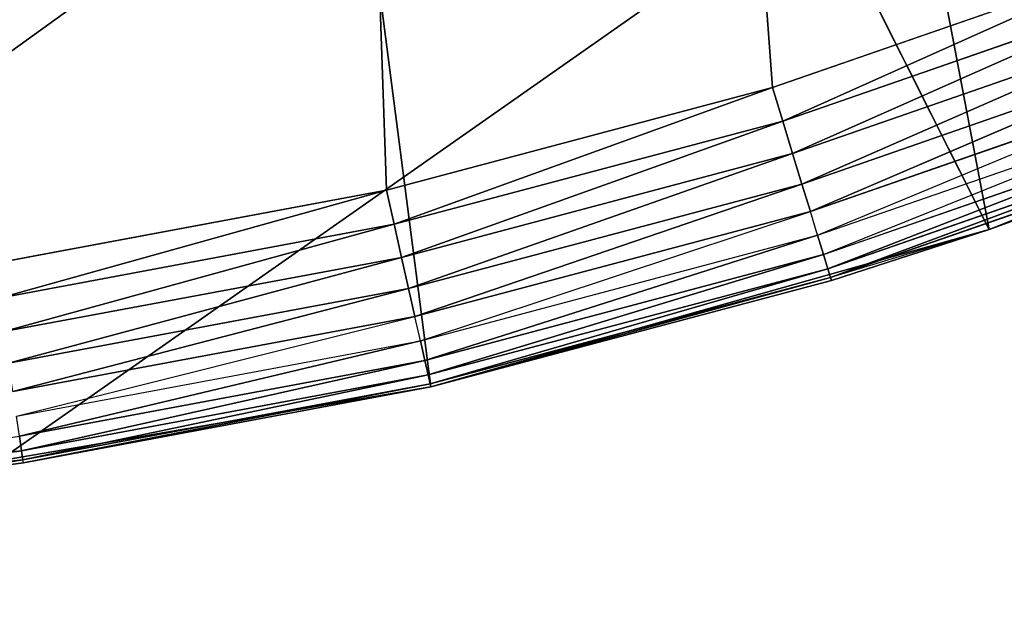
# Model space of a CAD drawing. Header units: centimetres. Extents: x 0.1 to 25.1, y 0.4 to 76.5.
# Tile 129 of 256: x 2.2053 to 2.303, y 3.2273 to 3.2859. Entities that reach past the tile are written whole.
import ezdxf

# ---------------------------------------------------------------- set-up
doc = ezdxf.new("R2010")
doc.units = ezdxf.units.CM
doc.header["$LTSCALE"] = 2.54
doc.layers.get('0').update_dxf_attribs({"true_color": 0xff5454})

# ---------------------------------------------------------------- blocks, each defined once
blk = doc.blocks.new('P__ka _azienkowa.STL')
at = {"color": 0}
for p, q in [((2.279967, 3.279162, 2.3995), (2.205288, 4.309884, 2.3995)), ((2.279967, 3.279162, 2.3995), (2.205288, 4.309884, 2.3995)), ((2.241657, 3.268998, 2.3995), (2.205288, 4.309884, 2.3995)), ((2.241657, 3.268998, 2.3995), (2.205288, 4.309884, 2.3995)), ((2.301477, 3.265082, 2.9795), (2.269288, 3.43446, 2.9795)), ((2.301477, 3.265082, 2.9795), (2.269288, 3.43446, 2.9795)), ((2.24606, 3.249489, 2.9795), (2.22409, 3.419147, 2.9795)), ((2.24606, 3.249489, 2.9795), (2.22409, 3.419147, 2.9795)), ((2.301477, 3.265082, 2.9795), (2.22409, 3.419147, 2.9795)), ((2.301477, 3.265082, 2.9795), (2.22409, 3.419147, 2.9795)), ((2.313111, 3.319168, 2.9795), (0.125, 1.785999, 2.9795)), ((2.313111, 3.319168, 2.9795), (0.125, 1.785999, 2.9795)), ((2.220506, 3.294355, 2.9795), (0.125, 1.785999, 2.9795)), ((2.220506, 3.294355, 2.9795), (0.125, 1.785999, 2.9795)), ((2.31741, 3.29216, 2.3995), (2.279967, 3.279162, 2.3995)), ((2.31741, 3.29216, 2.3995), (2.279967, 3.279162, 2.3995)), ((2.280982, 3.275841, 2.399804), (2.31741, 3.29216, 2.3995)), ((2.280982, 3.275841, 2.399804), (2.31741, 3.29216, 2.3995)), ((2.280982, 3.275841, 2.399804), (2.31867, 3.288924, 2.399804)), ((2.280982, 3.275841, 2.399804), (2.31867, 3.288924, 2.399804)), ((2.281967, 3.27262, 2.400706), (2.31867, 3.288924, 2.399804)), ((2.281967, 3.27262, 2.400706), (2.31867, 3.288924, 2.399804)), ((2.301477, 3.265082, 2.9795), (2.354961, 3.286383, 2.9795)), ((2.301477, 3.265082, 2.9795), (2.354961, 3.286383, 2.9795)), ((2.281967, 3.27262, 2.400706), (2.319893, 3.285786, 2.400706)), ((2.281967, 3.27262, 2.400706), (2.319893, 3.285786, 2.400706)), ((2.282891, 3.269599, 2.40218), (2.319893, 3.285786, 2.400706)), ((2.282891, 3.269599, 2.40218), (2.319893, 3.285786, 2.400706)), ((2.282891, 3.269599, 2.40218), (2.32104, 3.282842, 2.40218)), ((2.282891, 3.269599, 2.40218), (2.32104, 3.282842, 2.40218)), ((2.283726, 3.266868, 2.404179), (2.32104, 3.282842, 2.40218)), ((2.283726, 3.266868, 2.404179), (2.32104, 3.282842, 2.40218)), ((2.283726, 3.266868, 2.404179), (2.322077, 3.280181, 2.404179)), ((2.284447, 3.264511, 2.406644), (2.322077, 3.280181, 2.404179)), ((2.279967, 3.279162, 2.3995), (2.241657, 3.268998, 2.3995)), ((2.279967, 3.279162, 2.3995), (2.241657, 3.268998, 2.3995)), ((2.242422, 3.265611, 2.399804), (2.279967, 3.279162, 2.3995)), ((2.242422, 3.265611, 2.399804), (2.279967, 3.279162, 2.3995)), ((2.280982, 3.275841, 2.399804), (2.279967, 3.279162, 2.3995)), ((2.280982, 3.275841, 2.399804), (2.279967, 3.279162, 2.3995)), ((2.284447, 3.264511, 2.406644), (2.322972, 3.277884, 2.406644)), ((2.285031, 3.262598, 2.4095), (2.322972, 3.277884, 2.406644)), ((2.242422, 3.265611, 2.399804), (2.280982, 3.275841, 2.399804)), ((2.242422, 3.265611, 2.399804), (2.280982, 3.275841, 2.399804)), ((2.243163, 3.262326, 2.400706), (2.280982, 3.275841, 2.399804)), ((2.243163, 3.262326, 2.400706), (2.280982, 3.275841, 2.399804)), ((2.281967, 3.27262, 2.400706), (2.280982, 3.275841, 2.399804)), ((2.281967, 3.27262, 2.400706), (2.280982, 3.275841, 2.399804)), ((2.285031, 3.262598, 2.4095), (2.323698, 3.276021, 2.4095)), ((2.285462, 3.261189, 2.41266), (2.323698, 3.276021, 2.4095)), ((2.285462, 3.261189, 2.41266), (2.323698, 3.276021, 2.4095)), ((2.285462, 3.261189, 2.41266), (2.324233, 3.274648, 2.41266)), ((2.285462, 3.261189, 2.41266), (2.324233, 3.274648, 2.41266)), ((2.285726, 3.260326, 2.416027), (2.324233, 3.274648, 2.41266)), ((2.285726, 3.260326, 2.416027), (2.324233, 3.274648, 2.41266)), ((2.285726, 3.260326, 2.416027), (2.32456, 3.273808, 2.416027)), ((2.285726, 3.260326, 2.416027), (2.32456, 3.273808, 2.416027)), ((2.32456, 3.273808, 2.416027), (2.301477, 3.265082, 2.4195)), ((2.301477, 3.265082, 2.9795), (2.32467, 3.273524, 2.4195)), ((2.301477, 3.265082, 2.9795), (2.32467, 3.273524, 2.4195)), ((2.301477, 3.265082, 2.4195), (2.32467, 3.273524, 2.4195)), ((2.243163, 3.262326, 2.400706), (2.281967, 3.27262, 2.400706)), ((2.243163, 3.262326, 2.400706), (2.281967, 3.27262, 2.400706)), ((2.243859, 3.259244, 2.40218), (2.281967, 3.27262, 2.400706)), ((2.243859, 3.259244, 2.40218), (2.281967, 3.27262, 2.400706)), ((2.282891, 3.269599, 2.40218), (2.281967, 3.27262, 2.400706)), ((2.282891, 3.269599, 2.40218), (2.281967, 3.27262, 2.400706)), ((2.243859, 3.259244, 2.40218), (2.282891, 3.269599, 2.40218)), ((2.243859, 3.259244, 2.40218), (2.282891, 3.269599, 2.40218)), ((2.244487, 3.256458, 2.404179), (2.282891, 3.269599, 2.40218)), ((2.244487, 3.256458, 2.404179), (2.282891, 3.269599, 2.40218)), ((2.283726, 3.266868, 2.404179), (2.282891, 3.269599, 2.40218)), ((2.283726, 3.266868, 2.404179), (2.282891, 3.269599, 2.40218)), ((2.241657, 3.268998, 2.3995), (2.202696, 3.261726, 2.3995)), ((2.241657, 3.268998, 2.3995), (2.202696, 3.261726, 2.3995)), ((2.203205, 3.258291, 2.399804), (2.241657, 3.268998, 2.3995)), ((2.203205, 3.258291, 2.399804), (2.241657, 3.268998, 2.3995)), ((2.242422, 3.265611, 2.399804), (2.241657, 3.268998, 2.3995)), ((2.242422, 3.265611, 2.399804), (2.241657, 3.268998, 2.3995)), ((2.244487, 3.256458, 2.404179), (2.283726, 3.266868, 2.404179)), ((2.24503, 3.254053, 2.406644), (2.283726, 3.266868, 2.404179)), ((2.284447, 3.264511, 2.406644), (2.283726, 3.266868, 2.404179)), ((2.203205, 3.258291, 2.399804), (2.242422, 3.265611, 2.399804)), ((2.203205, 3.258291, 2.399804), (2.242422, 3.265611, 2.399804)), ((2.203699, 3.25496, 2.400706), (2.242422, 3.265611, 2.399804)), ((2.203699, 3.25496, 2.400706), (2.242422, 3.265611, 2.399804)), ((2.243163, 3.262326, 2.400706), (2.242422, 3.265611, 2.399804)), ((2.243163, 3.262326, 2.400706), (2.242422, 3.265611, 2.399804)), ((2.24606, 3.249489, 2.9795), (2.301477, 3.265082, 2.9795)), ((2.24606, 3.249489, 2.9795), (2.301477, 3.265082, 2.9795)), ((2.301477, 3.265082, 2.4195), (2.285726, 3.260326, 2.416027)), ((2.285815, 3.260036, 2.4195), (2.301477, 3.265082, 2.9795)), ((2.285815, 3.260036, 2.4195), (2.301477, 3.265082, 2.9795)), ((2.285815, 3.260036, 2.4195), (2.301477, 3.265082, 2.4195)), ((2.301477, 3.265082, 2.9795), (2.301477, 3.265082, 2.4195)), ((2.301477, 3.265082, 2.9795), (2.301477, 3.265082, 2.4195)), ((2.24503, 3.254053, 2.406644), (2.284447, 3.264511, 2.406644)), ((2.24547, 3.252103, 2.4095), (2.284447, 3.264511, 2.406644)), ((2.24547, 3.252103, 2.4095), (2.284447, 3.264511, 2.406644)), ((2.285031, 3.262598, 2.4095), (2.284447, 3.264511, 2.406644)), ((2.203699, 3.25496, 2.400706), (2.243163, 3.262326, 2.400706)), ((2.203699, 3.25496, 2.400706), (2.243163, 3.262326, 2.400706)), ((2.204162, 3.251834, 2.40218), (2.243163, 3.262326, 2.400706)), ((2.204162, 3.251834, 2.40218), (2.243163, 3.262326, 2.400706)), ((2.243859, 3.259244, 2.40218), (2.243163, 3.262326, 2.400706)), ((2.243859, 3.259244, 2.40218), (2.243163, 3.262326, 2.400706)), ((2.24547, 3.252103, 2.4095), (2.285031, 3.262598, 2.4095)), ((2.24547, 3.252103, 2.4095), (2.285031, 3.262598, 2.4095)), ((2.245794, 3.250666, 2.41266), (2.285031, 3.262598, 2.4095)), ((2.245794, 3.250666, 2.41266), (2.285031, 3.262598, 2.4095)), ((2.285462, 3.261189, 2.41266), (2.285031, 3.262598, 2.4095)), ((2.285462, 3.261189, 2.41266), (2.285031, 3.262598, 2.4095)), ((2.245794, 3.250666, 2.41266), (2.285462, 3.261189, 2.41266)), ((2.245794, 3.250666, 2.41266), (2.285462, 3.261189, 2.41266)), ((2.245993, 3.249785, 2.416027), (2.285462, 3.261189, 2.41266)), ((2.245993, 3.249785, 2.416027), (2.285462, 3.261189, 2.41266)), ((2.285726, 3.260326, 2.416027), (2.285462, 3.261189, 2.41266)), ((2.285726, 3.260326, 2.416027), (2.285462, 3.261189, 2.41266)), ((2.245993, 3.249785, 2.416027), (2.285726, 3.260326, 2.416027)), ((2.245993, 3.249785, 2.416027), (2.285726, 3.260326, 2.416027)), ((2.24606, 3.249489, 2.4195), (2.285726, 3.260326, 2.416027)), ((2.24606, 3.249489, 2.4195), (2.285726, 3.260326, 2.416027)), ((2.24606, 3.249489, 2.4195), (2.285815, 3.260036, 2.4195)), ((2.285815, 3.260036, 2.4195), (2.24606, 3.249489, 2.9795)), ((2.285815, 3.260036, 2.4195), (2.24606, 3.249489, 2.9795)), ((2.24606, 3.249489, 2.4195), (2.285815, 3.260036, 2.4195)), ((2.285815, 3.260036, 2.4195), (2.285726, 3.260326, 2.416027)), ((2.204162, 3.251834, 2.40218), (2.243859, 3.259244, 2.40218)), ((2.204162, 3.251834, 2.40218), (2.243859, 3.259244, 2.40218)), ((2.20458, 3.249009, 2.404179), (2.243859, 3.259244, 2.40218)), ((2.20458, 3.249009, 2.404179), (2.243859, 3.259244, 2.40218)), ((2.244487, 3.256458, 2.404179), (2.243859, 3.259244, 2.40218)), ((2.244487, 3.256458, 2.404179), (2.243859, 3.259244, 2.40218)), ((2.20458, 3.249009, 2.404179), (2.244487, 3.256458, 2.404179)), ((2.204942, 3.246571, 2.406644), (2.244487, 3.256458, 2.404179)), ((2.24503, 3.254053, 2.406644), (2.244487, 3.256458, 2.404179)), ((2.204942, 3.246571, 2.406644), (2.24503, 3.254053, 2.406644)), ((2.205235, 3.244593, 2.4095), (2.24503, 3.254053, 2.406644)), ((2.205235, 3.244593, 2.4095), (2.24503, 3.254053, 2.406644)), ((2.24547, 3.252103, 2.4095), (2.24503, 3.254053, 2.406644)), ((2.24547, 3.252103, 2.4095), (2.24503, 3.254053, 2.406644)), ((2.205235, 3.244593, 2.4095), (2.24547, 3.252103, 2.4095)), ((2.205235, 3.244593, 2.4095), (2.24547, 3.252103, 2.4095)), ((2.205451, 3.243135, 2.41266), (2.24547, 3.252103, 2.4095)), ((2.205451, 3.243135, 2.41266), (2.24547, 3.252103, 2.4095)), ((2.245794, 3.250666, 2.41266), (2.24547, 3.252103, 2.4095)), ((2.245794, 3.250666, 2.41266), (2.24547, 3.252103, 2.4095)), ((2.205451, 3.243135, 2.41266), (2.245794, 3.250666, 2.41266)), ((2.205451, 3.243135, 2.41266), (2.245794, 3.250666, 2.41266)), ((2.205583, 3.242243, 2.416027), (2.245794, 3.250666, 2.41266)), ((2.205583, 3.242243, 2.416027), (2.245794, 3.250666, 2.41266)), ((2.245993, 3.249785, 2.416027), (2.245794, 3.250666, 2.41266)), ((2.245993, 3.249785, 2.416027), (2.245794, 3.250666, 2.41266)), ((2.189316, 3.239774, 2.9795), (2.24606, 3.249489, 2.9795)), ((2.189316, 3.239774, 2.9795), (2.24606, 3.249489, 2.9795)), ((2.205583, 3.242243, 2.416027), (2.245993, 3.249785, 2.416027)), ((2.205583, 3.242243, 2.416027), (2.245993, 3.249785, 2.416027)), ((2.205628, 3.241942, 2.4195), (2.245993, 3.249785, 2.416027)), ((2.205628, 3.241942, 2.4195), (2.245993, 3.249785, 2.416027)), ((2.205628, 3.241942, 2.4195), (2.24606, 3.249489, 2.9795)), ((2.205628, 3.241942, 2.4195), (2.24606, 3.249489, 2.4195)), ((2.205628, 3.241942, 2.4195), (2.24606, 3.249489, 2.9795)), ((2.205628, 3.241942, 2.4195), (2.24606, 3.249489, 2.4195)), ((2.24606, 3.249489, 2.4195), (2.245993, 3.249785, 2.416027)), ((2.24606, 3.249489, 2.4195), (2.245993, 3.249785, 2.416027)), ((2.24606, 3.249489, 2.4195), (2.24606, 3.249489, 2.9795)), ((2.24606, 3.249489, 2.4195), (2.24606, 3.249489, 2.9795)), ((2.205451, 3.243135, 2.41266), (2.205235, 3.244593, 2.4095)), ((2.205451, 3.243135, 2.41266), (2.205235, 3.244593, 2.4095)), ((2.164658, 3.238641, 2.41266), (2.205451, 3.243135, 2.41266)), ((2.164658, 3.238641, 2.41266), (2.205451, 3.243135, 2.41266)), ((2.164723, 3.237741, 2.416027), (2.205451, 3.243135, 2.41266)), ((2.164723, 3.237741, 2.416027), (2.205451, 3.243135, 2.41266)), ((2.205583, 3.242243, 2.416027), (2.205451, 3.243135, 2.41266)), ((2.205583, 3.242243, 2.416027), (2.205451, 3.243135, 2.41266)), ((2.164723, 3.237741, 2.416027), (2.205583, 3.242243, 2.416027)), ((2.164723, 3.237741, 2.416027), (2.205583, 3.242243, 2.416027)), ((2.189316, 3.239774, 2.4195), (2.205583, 3.242243, 2.416027)), ((2.205628, 3.241942, 2.4195), (2.205583, 3.242243, 2.416027)), ((2.189316, 3.239774, 2.4195), (2.205628, 3.241942, 2.4195)), ((2.205628, 3.241942, 2.4195), (2.189316, 3.239774, 2.9795)), ((2.205628, 3.241942, 2.4195), (2.189316, 3.239774, 2.9795))]:
    blk.add_line(p, q, dxfattribs=at)
mesh = blk.add_polyface(dxfattribs=at)
corners = [(24.925, 1.836, 11.8795), (0.325, 1.836, 11.8795), (0.325, 6.636001, 11.8795)]
mesh.append_faces([[corners[k] for k in face] for face in [(0, 1, 2)]], dxfattribs={"color": 0})
mesh = blk.add_polyface(dxfattribs=at)
corners = [(24.925, 1.836, 11.8795), (0.325, 6.636001, 11.8795), (24.925, 6.636001, 11.8795)]
mesh.append_faces([[corners[k] for k in face] for face in [(0, 1, 2)]], dxfattribs={"color": 0})
mesh = blk.add_polyface(dxfattribs=at)
corners = [(24.925, 6.636001, 11.9795), (0.325, 6.636001, 11.9795), (24.925, 1.836, 11.9795)]
mesh.append_faces([[corners[k] for k in face] for face in [(0, 1, 2)]], dxfattribs={"color": 0})
mesh = blk.add_polyface(dxfattribs=at)
corners = [(24.925, 1.836, 11.9795), (0.325, 6.636001, 11.9795), (0.325, 1.836, 11.9795)]
mesh.append_faces([[corners[k] for k in face] for face in [(0, 1, 2)]], dxfattribs={"color": 0})
mesh = blk.add_polyface(dxfattribs=at)
corners = [(2.205288, 4.309884, 2.3995), (2.044711, 3.262117, 2.3995), (2.165914, 4.314419, 2.3995)]
mesh.append_faces([[corners[k] for k in face] for face in [(0, 1, 2)]], dxfattribs={"color": 0})
mesh = blk.add_polyface(dxfattribs=at)
corners = [(2.205288, 4.309884, 2.3995), (2.084086, 3.257582, 2.3995), (2.044711, 3.262117, 2.3995)]
mesh.append_faces([[corners[k] for k in face] for face in [(0, 1, 2)]], dxfattribs={"color": 0})
mesh = blk.add_polyface(dxfattribs=at)
corners = [(2.205288, 4.309884, 2.3995), (2.123689, 3.256002, 2.3995), (2.084086, 3.257582, 2.3995)]
mesh.append_faces([[corners[k] for k in face] for face in [(0, 1, 2)]], dxfattribs={"color": 0})
mesh = blk.add_polyface(dxfattribs=at)
corners = [(2.205288, 4.309884, 2.3995), (2.163299, 3.257386, 2.3995), (2.123689, 3.256002, 2.3995)]
mesh.append_faces([[corners[k] for k in face] for face in [(0, 1, 2)]], dxfattribs={"color": 0})
mesh = blk.add_polyface(dxfattribs=at)
corners = [(2.205288, 4.309884, 2.3995), (2.202696, 3.261726, 2.3995), (2.163299, 3.257386, 2.3995)]
mesh.append_faces([[corners[k] for k in face] for face in [(0, 1, 2)]], dxfattribs={"color": 0})
mesh = blk.add_polyface(dxfattribs=at)
corners = [(2.241657, 3.268998, 2.3995), (2.202696, 3.261726, 2.3995), (2.205288, 4.309884, 2.3995)]
mesh.append_faces([[corners[k] for k in face] for face in [(0, 1, 2)]], dxfattribs={"color": 0})
mesh = blk.add_polyface(dxfattribs=at)
corners = [(2.31741, 3.29216, 2.3995), (2.279967, 3.279162, 2.3995), (2.205288, 4.309884, 2.3995)]
mesh.append_faces([[corners[k] for k in face] for face in [(0, 1, 2)]], dxfattribs={"color": 0})
mesh = blk.add_polyface(dxfattribs=at)
corners = [(2.279967, 3.279162, 2.3995), (2.241657, 3.268998, 2.3995), (2.205288, 4.309884, 2.3995)]
mesh.append_faces([[corners[k] for k in face] for face in [(0, 1, 2)]], dxfattribs={"color": 0})
mesh = blk.add_polyface(dxfattribs=at)
corners = [(22.583356, 3.740493, 2.8295), (0.125, 1.785999, 2.8295), (2.125, 3.286001, 2.8295)]
mesh.append_faces([[corners[k] for k in face] for face in [(0, 1, 2)]], dxfattribs={"color": 0})
mesh = blk.add_polyface(dxfattribs=at)
corners = [(22.60817, 3.647891, 2.8295), (0.125, 1.785999, 2.8295), (22.583356, 3.740493, 2.8295)]
mesh.append_faces([[corners[k] for k in face] for face in [(0, 1, 2)]], dxfattribs={"color": 0})
mesh = blk.add_polyface(dxfattribs=at)
corners = [(22.796107, 3.666293, 2.9795), (0.325, 1.836, 2.9795), (22.780318, 3.725224, 2.9795)]
mesh.append_faces([[corners[k] for k in face] for face in [(0, 1, 2)]], dxfattribs={"color": 0})
mesh = blk.add_polyface(dxfattribs=at)
corners = [(22.780318, 3.725224, 2.9795), (0.325, 1.836, 2.9795), (2.125, 3.436, 2.9795)]
mesh.append_faces([[corners[k] for k in face] for face in [(0, 1, 2)]], dxfattribs={"color": 0})
mesh = blk.add_polyface(dxfattribs=at)
corners = [(22.821892, 3.611, 2.9795), (0.325, 1.836, 2.9795), (22.796107, 3.666293, 2.9795)]
mesh.append_faces([[corners[k] for k in face] for face in [(0, 1, 2)]], dxfattribs={"color": 0})
mesh = blk.add_polyface(dxfattribs=at)
corners = [(22.648686, 3.560999, 2.8295), (0.125, 1.785999, 2.8295), (22.60817, 3.647891, 2.8295)]
mesh.append_faces([[corners[k] for k in face] for face in [(0, 1, 2)]], dxfattribs={"color": 0})
mesh = blk.add_polyface(dxfattribs=at)
corners = [(22.856885, 3.561025, 2.9795), (0.325, 1.836, 2.9795), (22.821892, 3.611, 2.9795)]
mesh.append_faces([[corners[k] for k in face] for face in [(0, 1, 2)]], dxfattribs={"color": 0})
mesh = blk.add_polyface(dxfattribs=at)
corners = [(22.703676, 3.482467, 2.8295), (0.125, 1.785999, 2.8295), (22.648686, 3.560999, 2.8295)]
mesh.append_faces([[corners[k] for k in face] for face in [(0, 1, 2)]], dxfattribs={"color": 0})
mesh = blk.add_polyface(dxfattribs=at)
corners = [(22.900024, 3.517885, 2.9795), (0.325, 1.836, 2.9795), (22.856885, 3.561025, 2.9795)]
mesh.append_faces([[corners[k] for k in face] for face in [(0, 1, 2)]], dxfattribs={"color": 0})
mesh = blk.add_polyface(dxfattribs=at)
corners = [(24.925, 1.836, 3.0795), (2.349976, 3.517885, 3.0795), (0.325, 1.836, 3.0795)]
mesh.append_faces([[corners[k] for k in face] for face in [(0, 1, 2)]], dxfattribs={"color": 0})
mesh = blk.add_polyface(dxfattribs=at)
corners = [(2.349976, 3.517885, 3.0795), (2.3, 3.482891, 3.0795), (0.325, 1.836, 3.0795)]
mesh.append_faces([[corners[k] for k in face] for face in [(0, 1, 2)]], dxfattribs={"color": 0})
mesh = blk.add_polyface(dxfattribs=at)
corners = [(22.95, 3.482891, 2.9795), (0.325, 1.836, 2.9795), (22.900024, 3.517885, 2.9795)]
mesh.append_faces([[corners[k] for k in face] for face in [(0, 1, 2)]], dxfattribs={"color": 0})
mesh = blk.add_polyface(dxfattribs=at)
corners = [(2.3, 3.482891, 3.0795), (2.244707, 3.457108, 3.0795), (0.325, 1.836, 3.0795)]
mesh.append_faces([[corners[k] for k in face] for face in [(0, 1, 2)]], dxfattribs={"color": 0})
mesh = blk.add_polyface(dxfattribs=at)
corners = [(23.005293, 3.457108, 2.9795), (0.325, 1.836, 2.9795), (22.95, 3.482891, 2.9795)]
mesh.append_faces([[corners[k] for k in face] for face in [(0, 1, 2)]], dxfattribs={"color": 0})
mesh = blk.add_polyface(dxfattribs=at)
corners = [(22.771466, 3.414676, 2.8295), (0.125, 1.785999, 2.8295), (22.703676, 3.482467, 2.8295)]
mesh.append_faces([[corners[k] for k in face] for face in [(0, 1, 2)]], dxfattribs={"color": 0})
mesh = blk.add_polyface(dxfattribs=at)
corners = [(2.244707, 3.457108, 3.0795), (2.185777, 3.441318, 3.0795), (0.325, 1.836, 3.0795)]
mesh.append_faces([[corners[k] for k in face] for face in [(0, 1, 2)]], dxfattribs={"color": 0})
mesh = blk.add_polyface(dxfattribs=at)
corners = [(24.925, 1.836, 2.9795), (0.325, 1.836, 2.9795), (23.005293, 3.457108, 2.9795)]
mesh.append_faces([[corners[k] for k in face] for face in [(0, 1, 2)]], dxfattribs={"color": 0})
mesh = blk.add_polyface(dxfattribs=at)
corners = [(2.301477, 3.265082, 2.9795), (2.269288, 3.43446, 2.9795), (2.22409, 3.419147, 2.9795)]
mesh.append_faces([[corners[k] for k in face] for face in [(0, 1, 2)]], dxfattribs={"color": 0})
mesh = blk.add_polyface(dxfattribs=at)
corners = [(2.354961, 3.286383, 2.9795), (2.269288, 3.43446, 2.9795), (2.301477, 3.265082, 2.9795)]
mesh.append_faces([[corners[k] for k in face] for face in [(0, 1, 2)]], dxfattribs={"color": 0})
mesh = blk.add_polyface(dxfattribs=at)
corners = [(2.22409, 3.419147, 2.9795), (2.17733, 3.409621, 2.9795), (2.189316, 3.239774, 2.9795)]
mesh.append_faces([[corners[k] for k in face] for face in [(0, 1, 2)]], dxfattribs={"color": 0})
mesh = blk.add_polyface(dxfattribs=at)
corners = [(2.24606, 3.249489, 2.9795), (2.22409, 3.419147, 2.9795), (2.189316, 3.239774, 2.9795)]
mesh.append_faces([[corners[k] for k in face] for face in [(0, 1, 2)]], dxfattribs={"color": 0})
mesh = blk.add_polyface(dxfattribs=at)
corners = [(2.301477, 3.265082, 2.9795), (2.22409, 3.419147, 2.9795), (2.24606, 3.249489, 2.9795)]
mesh.append_faces([[corners[k] for k in face] for face in [(0, 1, 2)]], dxfattribs={"color": 0})
mesh = blk.add_polyface(dxfattribs=at)
corners = [(22.85, 3.359687, 2.8295), (0.125, 1.785999, 2.8295), (22.771466, 3.414676, 2.8295)]
mesh.append_faces([[corners[k] for k in face] for face in [(0, 1, 2)]], dxfattribs={"color": 0})
mesh = blk.add_polyface(dxfattribs=at)
corners = [(22.936888, 3.319168, 2.8295), (0.125, 1.785999, 2.8295), (22.85, 3.359687, 2.8295)]
mesh.append_faces([[corners[k] for k in face] for face in [(0, 1, 2)]], dxfattribs={"color": 0})
mesh = blk.add_polyface(dxfattribs=at)
corners = [(25.125, 1.785999, 2.9795), (2.313111, 3.319168, 2.9795), (0.125, 1.785999, 2.9795)]
mesh.append_faces([[corners[k] for k in face] for face in [(0, 1, 2)]], dxfattribs={"color": 0})
mesh = blk.add_polyface(dxfattribs=at)
corners = [(2.313111, 3.319168, 2.9795), (2.220506, 3.294355, 2.9795), (0.125, 1.785999, 2.9795)]
mesh.append_faces([[corners[k] for k in face] for face in [(0, 1, 2)]], dxfattribs={"color": 0})
mesh = blk.add_polyface(dxfattribs=at)
corners = [(25.125, 1.785999, 2.8295), (0.125, 1.785999, 2.8295), (22.936888, 3.319168, 2.8295)]
mesh.append_faces([[corners[k] for k in face] for face in [(0, 1, 2)]], dxfattribs={"color": 0})
mesh = blk.add_polyface(dxfattribs=at)
corners = [(2.220506, 3.294355, 2.9795), (2.125, 3.286001, 2.9795), (0.125, 1.785999, 2.9795)]
mesh.append_faces([[corners[k] for k in face] for face in [(0, 1, 2)]], dxfattribs={"color": 0})
mesh = blk.add_polyface(dxfattribs=at)
corners = [(2.31741, 3.29216, 2.3995), (2.280982, 3.275841, 2.399804), (2.279967, 3.279162, 2.3995)]
mesh.append_faces([[corners[k] for k in face] for face in [(0, 1, 2)]], dxfattribs={"color": 0})
mesh = blk.add_polyface(dxfattribs=at)
corners = [(2.31867, 3.288924, 2.399804), (2.280982, 3.275841, 2.399804), (2.31741, 3.29216, 2.3995)]
mesh.append_faces([[corners[k] for k in face] for face in [(0, 1, 2)]], dxfattribs={"color": 0})
mesh = blk.add_polyface(dxfattribs=at)
corners = [(2.31867, 3.288924, 2.399804), (2.281967, 3.27262, 2.400706), (2.280982, 3.275841, 2.399804)]
mesh.append_faces([[corners[k] for k in face] for face in [(0, 1, 2)]], dxfattribs={"color": 0})
mesh = blk.add_polyface(dxfattribs=at)
corners = [(2.319893, 3.285786, 2.400706), (2.281967, 3.27262, 2.400706), (2.31867, 3.288924, 2.399804)]
mesh.append_faces([[corners[k] for k in face] for face in [(0, 1, 2)]], dxfattribs={"color": 0})
mesh = blk.add_polyface(dxfattribs=at)
corners = [(2.301477, 3.265082, 2.9795), (2.32467, 3.273524, 2.4195), (2.354961, 3.286383, 2.9795)]
mesh.append_faces([[corners[k] for k in face] for face in [(0, 1, 2)]], dxfattribs={"color": 0})
mesh = blk.add_polyface(dxfattribs=at)
corners = [(2.319893, 3.285786, 2.400706), (2.282891, 3.269599, 2.40218), (2.281967, 3.27262, 2.400706)]
mesh.append_faces([[corners[k] for k in face] for face in [(0, 1, 2)]], dxfattribs={"color": 0})
mesh = blk.add_polyface(dxfattribs=at)
corners = [(2.32104, 3.282842, 2.40218), (2.282891, 3.269599, 2.40218), (2.319893, 3.285786, 2.400706)]
mesh.append_faces([[corners[k] for k in face] for face in [(0, 1, 2)]], dxfattribs={"color": 0})
mesh = blk.add_polyface(dxfattribs=at)
corners = [(2.32104, 3.282842, 2.40218), (2.283726, 3.266868, 2.404179), (2.282891, 3.269599, 2.40218)]
mesh.append_faces([[corners[k] for k in face] for face in [(0, 1, 2)]], dxfattribs={"color": 0})
mesh = blk.add_polyface(dxfattribs=at)
corners = [(2.322077, 3.280181, 2.404179), (2.283726, 3.266868, 2.404179), (2.32104, 3.282842, 2.40218)]
mesh.append_faces([[corners[k] for k in face] for face in [(0, 1, 2)]], dxfattribs={"color": 0})
mesh = blk.add_polyface(dxfattribs=at)
corners = [(2.279967, 3.279162, 2.3995), (2.242422, 3.265611, 2.399804), (2.241657, 3.268998, 2.3995)]
mesh.append_faces([[corners[k] for k in face] for face in [(0, 1, 2)]], dxfattribs={"color": 0})
mesh = blk.add_polyface(dxfattribs=at)
corners = [(2.280982, 3.275841, 2.399804), (2.242422, 3.265611, 2.399804), (2.279967, 3.279162, 2.3995)]
mesh.append_faces([[corners[k] for k in face] for face in [(0, 1, 2)]], dxfattribs={"color": 0})
mesh = blk.add_polyface(dxfattribs=at)
corners = [(2.280982, 3.275841, 2.399804), (2.243163, 3.262326, 2.400706), (2.242422, 3.265611, 2.399804)]
mesh.append_faces([[corners[k] for k in face] for face in [(0, 1, 2)]], dxfattribs={"color": 0})
mesh = blk.add_polyface(dxfattribs=at)
corners = [(2.281967, 3.27262, 2.400706), (2.243163, 3.262326, 2.400706), (2.280982, 3.275841, 2.399804)]
mesh.append_faces([[corners[k] for k in face] for face in [(0, 1, 2)]], dxfattribs={"color": 0})
mesh = blk.add_polyface(dxfattribs=at)
corners = [(2.285462, 3.261189, 2.41266), (2.285031, 3.262598, 2.4095), (2.323698, 3.276021, 2.4095)]
mesh.append_faces([[corners[k] for k in face] for face in [(0, 1, 2)]], dxfattribs={"color": 0})
mesh = blk.add_polyface(dxfattribs=at)
corners = [(2.285462, 3.261189, 2.41266), (2.323698, 3.276021, 2.4095), (2.324233, 3.274648, 2.41266)]
mesh.append_faces([[corners[k] for k in face] for face in [(0, 1, 2)]], dxfattribs={"color": 0})
mesh = blk.add_polyface(dxfattribs=at)
corners = [(2.285726, 3.260326, 2.416027), (2.285462, 3.261189, 2.41266), (2.324233, 3.274648, 2.41266)]
mesh.append_faces([[corners[k] for k in face] for face in [(0, 1, 2)]], dxfattribs={"color": 0})
mesh = blk.add_polyface(dxfattribs=at)
corners = [(2.285726, 3.260326, 2.416027), (2.324233, 3.274648, 2.41266), (2.32456, 3.273808, 2.416027)]
mesh.append_faces([[corners[k] for k in face] for face in [(0, 1, 2)]], dxfattribs={"color": 0})
mesh = blk.add_polyface(dxfattribs=at)
corners = [(2.301477, 3.265082, 2.4195), (2.285726, 3.260326, 2.416027), (2.32456, 3.273808, 2.416027)]
mesh.append_faces([[corners[k] for k in face] for face in [(0, 1, 2)]], dxfattribs={"color": 0})
mesh = blk.add_polyface(dxfattribs=at)
corners = [(2.301477, 3.265082, 2.9795), (2.301477, 3.265082, 2.4195), (2.32467, 3.273524, 2.4195)]
mesh.append_faces([[corners[k] for k in face] for face in [(0, 1, 2)]], dxfattribs={"color": 0})
mesh = blk.add_polyface(dxfattribs=at)
corners = [(2.281967, 3.27262, 2.400706), (2.243859, 3.259244, 2.40218), (2.243163, 3.262326, 2.400706)]
mesh.append_faces([[corners[k] for k in face] for face in [(0, 1, 2)]], dxfattribs={"color": 0})
mesh = blk.add_polyface(dxfattribs=at)
corners = [(2.282891, 3.269599, 2.40218), (2.243859, 3.259244, 2.40218), (2.281967, 3.27262, 2.400706)]
mesh.append_faces([[corners[k] for k in face] for face in [(0, 1, 2)]], dxfattribs={"color": 0})
mesh = blk.add_polyface(dxfattribs=at)
corners = [(2.282891, 3.269599, 2.40218), (2.244487, 3.256458, 2.404179), (2.243859, 3.259244, 2.40218)]
mesh.append_faces([[corners[k] for k in face] for face in [(0, 1, 2)]], dxfattribs={"color": 0})
mesh = blk.add_polyface(dxfattribs=at)
corners = [(2.283726, 3.266868, 2.404179), (2.244487, 3.256458, 2.404179), (2.282891, 3.269599, 2.40218)]
mesh.append_faces([[corners[k] for k in face] for face in [(0, 1, 2)]], dxfattribs={"color": 0})
mesh = blk.add_polyface(dxfattribs=at)
corners = [(2.241657, 3.268998, 2.3995), (2.203205, 3.258291, 2.399804), (2.202696, 3.261726, 2.3995)]
mesh.append_faces([[corners[k] for k in face] for face in [(0, 1, 2)]], dxfattribs={"color": 0})
mesh = blk.add_polyface(dxfattribs=at)
corners = [(2.242422, 3.265611, 2.399804), (2.203205, 3.258291, 2.399804), (2.241657, 3.268998, 2.3995)]
mesh.append_faces([[corners[k] for k in face] for face in [(0, 1, 2)]], dxfattribs={"color": 0})
mesh = blk.add_polyface(dxfattribs=at)
corners = [(2.242422, 3.265611, 2.399804), (2.203699, 3.25496, 2.400706), (2.203205, 3.258291, 2.399804)]
mesh.append_faces([[corners[k] for k in face] for face in [(0, 1, 2)]], dxfattribs={"color": 0})
mesh = blk.add_polyface(dxfattribs=at)
corners = [(2.243163, 3.262326, 2.400706), (2.203699, 3.25496, 2.400706), (2.242422, 3.265611, 2.399804)]
mesh.append_faces([[corners[k] for k in face] for face in [(0, 1, 2)]], dxfattribs={"color": 0})
mesh = blk.add_polyface(dxfattribs=at)
corners = [(2.24606, 3.249489, 2.9795), (2.285815, 3.260036, 2.4195), (2.301477, 3.265082, 2.9795)]
mesh.append_faces([[corners[k] for k in face] for face in [(0, 1, 2)]], dxfattribs={"color": 0})
mesh = blk.add_polyface(dxfattribs=at)
corners = [(2.301477, 3.265082, 2.9795), (2.285815, 3.260036, 2.4195), (2.301477, 3.265082, 2.4195)]
mesh.append_faces([[corners[k] for k in face] for face in [(0, 1, 2)]], dxfattribs={"color": 0})
mesh = blk.add_polyface(dxfattribs=at)
corners = [(2.24547, 3.252103, 2.4095), (2.24503, 3.254053, 2.406644), (2.284447, 3.264511, 2.406644)]
mesh.append_faces([[corners[k] for k in face] for face in [(0, 1, 2)]], dxfattribs={"color": 0})
mesh = blk.add_polyface(dxfattribs=at)
corners = [(2.24547, 3.252103, 2.4095), (2.284447, 3.264511, 2.406644), (2.285031, 3.262598, 2.4095)]
mesh.append_faces([[corners[k] for k in face] for face in [(0, 1, 2)]], dxfattribs={"color": 0})
mesh = blk.add_polyface(dxfattribs=at)
corners = [(2.243163, 3.262326, 2.400706), (2.204162, 3.251834, 2.40218), (2.203699, 3.25496, 2.400706)]
mesh.append_faces([[corners[k] for k in face] for face in [(0, 1, 2)]], dxfattribs={"color": 0})
mesh = blk.add_polyface(dxfattribs=at)
corners = [(2.243859, 3.259244, 2.40218), (2.204162, 3.251834, 2.40218), (2.243163, 3.262326, 2.400706)]
mesh.append_faces([[corners[k] for k in face] for face in [(0, 1, 2)]], dxfattribs={"color": 0})
mesh = blk.add_polyface(dxfattribs=at)
corners = [(2.245794, 3.250666, 2.41266), (2.24547, 3.252103, 2.4095), (2.285031, 3.262598, 2.4095)]
mesh.append_faces([[corners[k] for k in face] for face in [(0, 1, 2)]], dxfattribs={"color": 0})
mesh = blk.add_polyface(dxfattribs=at)
corners = [(2.245794, 3.250666, 2.41266), (2.285031, 3.262598, 2.4095), (2.285462, 3.261189, 2.41266)]
mesh.append_faces([[corners[k] for k in face] for face in [(0, 1, 2)]], dxfattribs={"color": 0})
mesh = blk.add_polyface(dxfattribs=at)
corners = [(2.245993, 3.249785, 2.416027), (2.245794, 3.250666, 2.41266), (2.285462, 3.261189, 2.41266)]
mesh.append_faces([[corners[k] for k in face] for face in [(0, 1, 2)]], dxfattribs={"color": 0})
mesh = blk.add_polyface(dxfattribs=at)
corners = [(2.245993, 3.249785, 2.416027), (2.285462, 3.261189, 2.41266), (2.285726, 3.260326, 2.416027)]
mesh.append_faces([[corners[k] for k in face] for face in [(0, 1, 2)]], dxfattribs={"color": 0})
mesh = blk.add_polyface(dxfattribs=at)
corners = [(2.24606, 3.249489, 2.4195), (2.245993, 3.249785, 2.416027), (2.285726, 3.260326, 2.416027)]
mesh.append_faces([[corners[k] for k in face] for face in [(0, 1, 2)]], dxfattribs={"color": 0})
mesh = blk.add_polyface(dxfattribs=at)
corners = [(2.24606, 3.249489, 2.4195), (2.285726, 3.260326, 2.416027), (2.285815, 3.260036, 2.4195)]
mesh.append_faces([[corners[k] for k in face] for face in [(0, 1, 2)]], dxfattribs={"color": 0})
mesh = blk.add_polyface(dxfattribs=at)
corners = [(2.24606, 3.249489, 2.9795), (2.24606, 3.249489, 2.4195), (2.285815, 3.260036, 2.4195)]
mesh.append_faces([[corners[k] for k in face] for face in [(0, 1, 2)]], dxfattribs={"color": 0})
mesh = blk.add_polyface(dxfattribs=at)
corners = [(2.243859, 3.259244, 2.40218), (2.20458, 3.249009, 2.404179), (2.204162, 3.251834, 2.40218)]
mesh.append_faces([[corners[k] for k in face] for face in [(0, 1, 2)]], dxfattribs={"color": 0})
mesh = blk.add_polyface(dxfattribs=at)
corners = [(2.244487, 3.256458, 2.404179), (2.20458, 3.249009, 2.404179), (2.243859, 3.259244, 2.40218)]
mesh.append_faces([[corners[k] for k in face] for face in [(0, 1, 2)]], dxfattribs={"color": 0})
mesh = blk.add_polyface(dxfattribs=at)
corners = [(2.205235, 3.244593, 2.4095), (2.204942, 3.246571, 2.406644), (2.24503, 3.254053, 2.406644)]
mesh.append_faces([[corners[k] for k in face] for face in [(0, 1, 2)]], dxfattribs={"color": 0})
mesh = blk.add_polyface(dxfattribs=at)
corners = [(2.205235, 3.244593, 2.4095), (2.24503, 3.254053, 2.406644), (2.24547, 3.252103, 2.4095)]
mesh.append_faces([[corners[k] for k in face] for face in [(0, 1, 2)]], dxfattribs={"color": 0})
mesh = blk.add_polyface(dxfattribs=at)
corners = [(2.205451, 3.243135, 2.41266), (2.205235, 3.244593, 2.4095), (2.24547, 3.252103, 2.4095)]
mesh.append_faces([[corners[k] for k in face] for face in [(0, 1, 2)]], dxfattribs={"color": 0})
mesh = blk.add_polyface(dxfattribs=at)
corners = [(2.205451, 3.243135, 2.41266), (2.24547, 3.252103, 2.4095), (2.245794, 3.250666, 2.41266)]
mesh.append_faces([[corners[k] for k in face] for face in [(0, 1, 2)]], dxfattribs={"color": 0})
mesh = blk.add_polyface(dxfattribs=at)
corners = [(2.205583, 3.242243, 2.416027), (2.205451, 3.243135, 2.41266), (2.245794, 3.250666, 2.41266)]
mesh.append_faces([[corners[k] for k in face] for face in [(0, 1, 2)]], dxfattribs={"color": 0})
mesh = blk.add_polyface(dxfattribs=at)
corners = [(2.205583, 3.242243, 2.416027), (2.245794, 3.250666, 2.41266), (2.245993, 3.249785, 2.416027)]
mesh.append_faces([[corners[k] for k in face] for face in [(0, 1, 2)]], dxfattribs={"color": 0})
mesh = blk.add_polyface(dxfattribs=at)
corners = [(2.189316, 3.239774, 2.9795), (2.205628, 3.241942, 2.4195), (2.24606, 3.249489, 2.9795)]
mesh.append_faces([[corners[k] for k in face] for face in [(0, 1, 2)]], dxfattribs={"color": 0})
mesh = blk.add_polyface(dxfattribs=at)
corners = [(2.205628, 3.241942, 2.4195), (2.205583, 3.242243, 2.416027), (2.245993, 3.249785, 2.416027)]
mesh.append_faces([[corners[k] for k in face] for face in [(0, 1, 2)]], dxfattribs={"color": 0})
mesh = blk.add_polyface(dxfattribs=at)
corners = [(2.205628, 3.241942, 2.4195), (2.245993, 3.249785, 2.416027), (2.24606, 3.249489, 2.4195)]
mesh.append_faces([[corners[k] for k in face] for face in [(0, 1, 2)]], dxfattribs={"color": 0})
mesh = blk.add_polyface(dxfattribs=at)
corners = [(2.24606, 3.249489, 2.9795), (2.205628, 3.241942, 2.4195), (2.24606, 3.249489, 2.4195)]
mesh.append_faces([[corners[k] for k in face] for face in [(0, 1, 2)]], dxfattribs={"color": 0})
mesh = blk.add_polyface(dxfattribs=at)
corners = [(2.164658, 3.238641, 2.41266), (2.205235, 3.244593, 2.4095), (2.205451, 3.243135, 2.41266)]
mesh.append_faces([[corners[k] for k in face] for face in [(0, 1, 2)]], dxfattribs={"color": 0})
mesh = blk.add_polyface(dxfattribs=at)
corners = [(2.164723, 3.237741, 2.416027), (2.164658, 3.238641, 2.41266), (2.205451, 3.243135, 2.41266)]
mesh.append_faces([[corners[k] for k in face] for face in [(0, 1, 2)]], dxfattribs={"color": 0})
mesh = blk.add_polyface(dxfattribs=at)
corners = [(2.164723, 3.237741, 2.416027), (2.205451, 3.243135, 2.41266), (2.205583, 3.242243, 2.416027)]
mesh.append_faces([[corners[k] for k in face] for face in [(0, 1, 2)]], dxfattribs={"color": 0})
mesh = blk.add_polyface(dxfattribs=at)
corners = [(2.189316, 3.239774, 2.4195), (2.164723, 3.237741, 2.416027), (2.205583, 3.242243, 2.416027)]
mesh.append_faces([[corners[k] for k in face] for face in [(0, 1, 2)]], dxfattribs={"color": 0})
mesh = blk.add_polyface(dxfattribs=at)
corners = [(2.189316, 3.239774, 2.9795), (2.189316, 3.239774, 2.4195), (2.205628, 3.241942, 2.4195)]
mesh.append_faces([[corners[k] for k in face] for face in [(0, 1, 2)]], dxfattribs={"color": 0})

msp = doc.modelspace()

# ---------------------------------------------------------------- block references
at = {"color": 0}
msp.add_blockref('P__ka _azienkowa.STL', (0, 0), dxfattribs=at)

doc.saveas('drawing.dxf')
